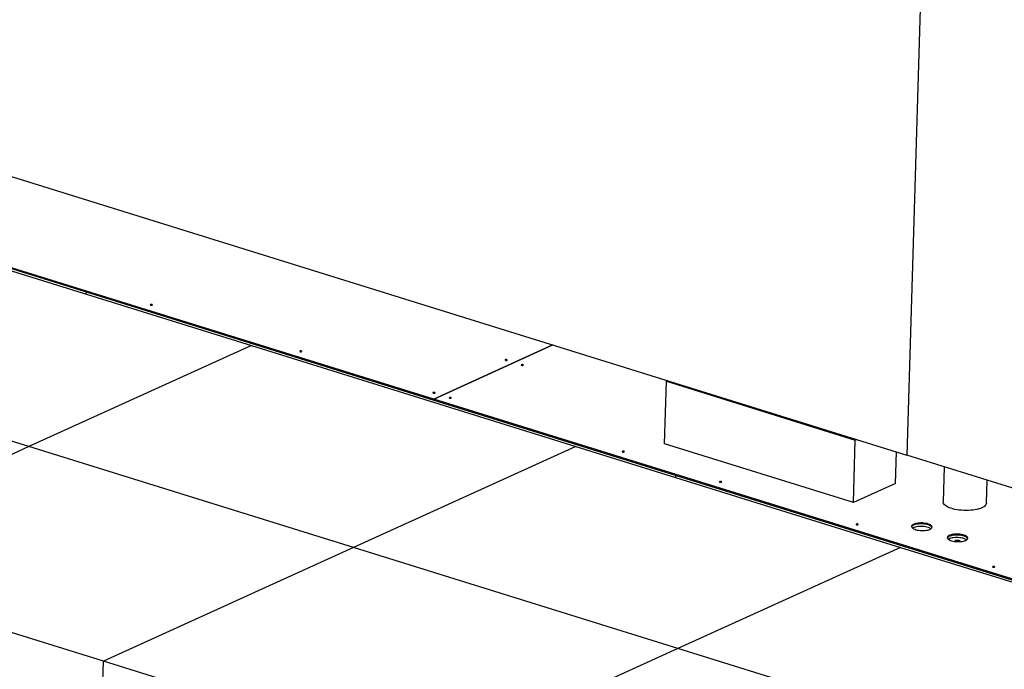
# Model space of a CAD drawing. Header units: millimetres. Extents: x 0 to 841, y 0 to 594.
# Tile 103 of 155: x 639 to 675, y 201 to 225. Entities that reach past the tile are written whole.
import ezdxf

# ---------------------------------------------------------------- set-up
doc = ezdxf.new("R2010")
doc.units = ezdxf.units.MM
doc.layers.add('TRAIT-FORT', color=4, linetype='Continuous', lineweight=25)

msp = doc.modelspace()

# ---------------------------------------------------------------- linework, layer by layer
at = {"layer": 'TRAIT-FORT', "color": 4, "linetype": 'Continuous', "lineweight": 25}
for p, q in [((672.92958, 266.62482), (671.19988, 208.88633)), ((672.66677, 257.85204), (671.19988, 208.88633)), ((555.27387, 244.94336), (671.19988, 208.88633)), ((626.67013, 219.36568), (653.88726, 210.90021)), ((653.8883, 210.93503), (626.67117, 219.40051)), ((635.33958, 216.58758), (647.21632, 212.8935)), ((641.16888, 214.77446), (641.1713, 214.85531)), ((639.07098, 209.1927), (627.19424, 212.88678)), ((647.21632, 212.8935), (639.07098, 209.1927)), ((647.21632, 212.8935), (659.09306, 209.19942)), ((658.24666, 212.91524), (653.8883, 210.93503)), ((653.8885, 210.93497), (658.24686, 212.91517)), ((662.33532, 209.30012), (662.40383, 211.58706)), ((662.44975, 211.60793), (662.40383, 211.58706)), ((662.40383, 211.58706), (669.31831, 209.43641)), ((653.88726, 210.90021), (653.8883, 210.93503)), ((653.88746, 210.9003), (653.88726, 210.90021)), ((653.8885, 210.93497), (653.88746, 210.90014)), ((653.88746, 210.90014), (684.27212, 201.44946)), ((684.27317, 201.48428), (653.8885, 210.93497)), ((669.2498, 207.14948), (669.31831, 209.43641)), ((669.36424, 209.45728), (669.31831, 209.43641)), ((639.07098, 209.1927), (629.91845, 205.03428)), ((650.94772, 205.49862), (639.07098, 209.1927)), ((659.09306, 209.19942), (650.94772, 205.49862)), ((659.09306, 209.19942), (670.9698, 205.50534)), ((669.2498, 207.14948), (662.33532, 209.30012)), ((670.79096, 207.84969), (670.8255, 209.00278)), ((685.41247, 204.46572), (671.19988, 208.88633)), ((672.57176, 208.45963), (672.53325, 207.17417)), ((662.74496, 208.06355), (662.74738, 208.1444)), ((674.12004, 207.12663), (674.14531, 207.9702)), ((670.79096, 207.84969), (669.2498, 207.14948)), ((650.94772, 205.49862), (641.79519, 201.3402)), ((662.82447, 201.80454), (650.94772, 205.49862)), ((670.9698, 205.50534), (662.82447, 201.80454)), ((670.9698, 205.50534), (682.84654, 201.81126)), ((641.79519, 201.3402), (629.91845, 205.03428)), ((662.82447, 201.80454), (653.67193, 197.64612)), ((674.70121, 198.11046), (662.82447, 201.80454)), ((641.75694, 200.06322), (641.79519, 201.3402)), ((653.67193, 197.64612), (641.79519, 201.3402))]:
    msp.add_line(p, q, dxfattribs=at)
at = {"layer": 'TRAIT-FORT', "color": 4, "linetype": 'Continuous', "lineweight": 25, "flags": 128}
for points in [[(643.57974, 214.37486), (643.58667, 214.37985), (643.58772, 214.38559), (643.58274, 214.39119), (643.57247, 214.3958), (643.5585, 214.39873), (643.54293, 214.39952), (643.52815, 214.39806), (643.5164, 214.39456), (643.50947, 214.38957), (643.50841, 214.38384), (643.5134, 214.37824), (643.52366, 214.37362), (643.53764, 214.3707), (643.5532, 214.36991), (643.56799, 214.37137), (643.57974, 214.37486)], [(649.05096, 212.67312), (649.05789, 212.67812), (649.05894, 212.68385), (649.05396, 212.68945), (649.04369, 212.69406), (649.02972, 212.69699), (649.01415, 212.69778), (648.99937, 212.69632), (648.98762, 212.69282), (648.98069, 212.68783), (648.97963, 212.6821), (648.98462, 212.6765), (648.99488, 212.67188), (649.00886, 212.66896), (649.02442, 212.66817), (649.03921, 212.66963), (649.05096, 212.67312)], [(656.56923, 212.35596), (656.57616, 212.36096), (656.57721, 212.36669), (656.57222, 212.37229), (656.56196, 212.3769), (656.54798, 212.37983), (656.53242, 212.38062), (656.51764, 212.37916), (656.50588, 212.37567), (656.49896, 212.37067), (656.4979, 212.36494), (656.50289, 212.35934), (656.51315, 212.35473), (656.52713, 212.3518), (656.54269, 212.35101), (656.55748, 212.35247), (656.56923, 212.35596)], [(657.16306, 212.17126), (657.16999, 212.17625), (657.17105, 212.18199), (657.16606, 212.18759), (657.1558, 212.1922), (657.14182, 212.19513), (657.12626, 212.19592), (657.11147, 212.19446), (657.09972, 212.19096), (657.09279, 212.18597), (657.09174, 212.18023), (657.09672, 212.17464), (657.10699, 212.17002), (657.12096, 212.1671), (657.13653, 212.1663), (657.15131, 212.16777), (657.16306, 212.17126)], [(653.92834, 211.15609), (653.93527, 211.16108), (653.93632, 211.16681), (653.93134, 211.17241), (653.92108, 211.17703), (653.9071, 211.17995), (653.89153, 211.18074), (653.87675, 211.17928), (653.865, 211.17579), (653.85807, 211.17079), (653.85702, 211.16506), (653.862, 211.15946), (653.87226, 211.15485), (653.88624, 211.15192), (653.90181, 211.15113), (653.91659, 211.15259), (653.92834, 211.15609)], [(654.52218, 210.97138), (654.52911, 210.97638), (654.53016, 210.98211), (654.52517, 210.98771), (654.51491, 210.99232), (654.50093, 210.99525), (654.48537, 210.99604), (654.47059, 210.99458), (654.45883, 210.99108), (654.45191, 210.98609), (654.45085, 210.98036), (654.45584, 210.97476), (654.4661, 210.97014), (654.48008, 210.96722), (654.49564, 210.96643), (654.51043, 210.96789), (654.52218, 210.97138)], [(660.85644, 209.00121), (660.86337, 209.0062), (660.86442, 209.01193), (660.85944, 209.01753), (660.84917, 209.02215), (660.8352, 209.02507), (660.81963, 209.02586), (660.80485, 209.0244), (660.7931, 209.02091), (660.78617, 209.01591), (660.78511, 209.01018), (660.7901, 209.00458), (660.80036, 208.99997), (660.81434, 208.99704), (660.8299, 208.99625), (660.84469, 208.99771), (660.85644, 209.00121)], [(664.41946, 207.89298), (664.42639, 207.89798), (664.42744, 207.90371), (664.42246, 207.90931), (664.4122, 207.91392), (664.39822, 207.91685), (664.38265, 207.91764), (664.36787, 207.91618), (664.35612, 207.91268), (664.34919, 207.90769), (664.34814, 207.90196), (664.35312, 207.89636), (664.36338, 207.89174), (664.37736, 207.88882), (664.39293, 207.88803), (664.40771, 207.88949), (664.41946, 207.89298)], [(673.95512, 206.95492), (673.90008, 206.93264), (673.83855, 206.91283), (673.77121, 206.8957), (673.69883, 206.88147), (673.62224, 206.87027), (673.5423, 206.86226), (673.45991, 206.85751), (673.37602, 206.85607), (673.29157, 206.85798), (673.20751, 206.86319), (673.1248, 206.87166), (673.04438, 206.88329), (672.96716, 206.89794), (672.89401, 206.91546), (672.82577, 206.93563), (672.7632, 206.95824), (672.70701, 206.98303), (672.65784, 207.00971), (672.61625, 207.03799), (672.58271, 207.06754), (672.5576, 207.09803), (672.54121, 207.12912), (672.53371, 207.16044), (672.53325, 207.17417)], [(674.12004, 207.12663), (674.11997, 207.12472), (674.11399, 207.0937), (674.09909, 207.06332), (674.07544, 207.03393), (674.0433, 207.00586), (674.00304, 206.97942), (673.95512, 206.95492)], [(669.41759, 206.33839), (669.42452, 206.34338), (669.42557, 206.34912), (669.42059, 206.35472), (669.41033, 206.35933), (669.39635, 206.36226), (669.38078, 206.36305), (669.366, 206.36159), (669.35425, 206.35809), (669.34732, 206.3531), (669.34627, 206.34737), (669.35125, 206.34177), (669.36151, 206.33715), (669.37549, 206.33423), (669.39106, 206.33343), (669.40584, 206.3349), (669.41759, 206.33839)], [(672.05025, 206.16842), (672.0817, 206.18538), (672.10545, 206.2041), (672.12095, 206.22414), (672.12783, 206.24505), (672.12594, 206.26632), (672.11531, 206.28747), (672.0962, 206.30799), (672.06904, 206.3274), (672.03449, 206.34525), (671.99335, 206.36112), (671.94659, 206.37464), (671.89529, 206.38549), (671.84067, 206.39342), (671.784, 206.39824), (671.72661, 206.39983), (671.66985, 206.39817), (671.61504, 206.39329), (671.56348, 206.3853), (671.51636, 206.37439), (671.4748, 206.36082), (671.43977, 206.3449), (671.41209, 206.32701), (671.39241, 206.30757), (671.38119, 206.28703), (671.37869, 206.26588), (671.38497, 206.24461), (671.39988, 206.22372), (671.42308, 206.20369), (671.45402, 206.185), (671.49198, 206.16809), (671.53606, 206.15335), (671.58524, 206.14113), (671.63835, 206.13172), (671.69416, 206.12533), (671.75136, 206.12211), (671.80861, 206.12215), (671.86455, 206.12543), (671.9179, 206.13188), (671.96738, 206.14136), (672.01185, 206.15364), (672.05025, 206.16842)], [(672.12513, 206.23067), (672.1249, 206.2315), (672.11427, 206.25264), (672.09515, 206.27316), (672.068, 206.29257), (672.03345, 206.31043), (671.99231, 206.3263), (671.94554, 206.33982), (671.89425, 206.35067), (671.83963, 206.35859), (671.78296, 206.36341), (671.72557, 206.36501), (671.6688, 206.36334), (671.614, 206.35846), (671.56243, 206.35047), (671.51532, 206.33956), (671.47376, 206.32599), (671.43873, 206.31007), (671.41105, 206.29218), (671.39137, 206.27274), (671.38095, 206.2545)], [(672.08412, 206.18696), (672.06522, 206.1997), (672.03067, 206.21756), (671.98953, 206.23343), (671.94276, 206.24695), (671.89147, 206.2578), (671.83684, 206.26572), (671.78017, 206.27054), (671.72278, 206.27214), (671.66602, 206.27047), (671.61122, 206.26559), (671.55965, 206.2576), (671.51254, 206.24669), (671.47098, 206.23312), (671.43595, 206.2172), (671.41873, 206.20689)], [(672.08412, 206.18696), (672.06522, 206.1997), (672.03067, 206.21756), (671.98953, 206.23343), (671.94276, 206.24695), (671.89147, 206.2578), (671.83684, 206.26572), (671.78017, 206.27054), (671.72278, 206.27214), (671.66602, 206.27047), (671.61122, 206.26559), (671.55965, 206.2576), (671.51254, 206.24669), (671.47098, 206.23312), (671.43595, 206.2172), (671.41873, 206.20689)], [(673.35749, 205.76183), (673.38894, 205.77878), (673.41269, 205.7975), (673.42819, 205.81755), (673.43507, 205.83845), (673.43318, 205.85973), (673.42255, 205.88087), (673.40343, 205.90139), (673.37628, 205.92081), (673.34173, 205.93866), (673.30059, 205.95453), (673.25382, 205.96805), (673.20253, 205.9789), (673.14791, 205.98682), (673.09124, 205.99164), (673.03385, 205.99324), (672.97708, 205.99157), (672.92228, 205.98669), (672.87071, 205.9787), (672.8236, 205.96779), (672.78204, 205.95422), (672.74701, 205.9383), (672.71933, 205.92042), (672.69965, 205.90097), (672.68842, 205.88044), (672.68592, 205.85928), (672.6922, 205.83801), (672.70712, 205.81712), (672.73032, 205.79709), (672.76126, 205.77841), (672.79922, 205.7615), (672.8433, 205.74676), (672.89248, 205.73454), (672.94559, 205.72512), (673.0014, 205.71873), (673.0586, 205.71552), (673.11584, 205.71555), (673.17179, 205.71883), (673.22513, 205.72529), (673.27462, 205.73477), (673.31908, 205.74704), (673.35749, 205.76183)], [(673.43191, 205.82563), (673.4215, 205.84605), (673.40239, 205.86657), (673.37524, 205.88598), (673.34069, 205.90383), (673.29955, 205.9197), (673.25278, 205.93322), (673.20149, 205.94407), (673.14686, 205.952), (673.09019, 205.95681), (673.0328, 205.95841), (672.97604, 205.95675), (672.92124, 205.95186), (672.86967, 205.94387), (672.82256, 205.93296), (672.781, 205.91939), (672.74597, 205.90348), (672.71829, 205.88559), (672.6986, 205.86615), (672.68819, 205.84791)], [(673.39135, 205.78037), (673.37246, 205.79311), (673.33791, 205.81096), (673.29677, 205.82683), (673.25, 205.84035), (673.1987, 205.8512), (673.14408, 205.85913), (673.08741, 205.86394), (673.03002, 205.86554), (672.97326, 205.86388), (672.91845, 205.85899), (672.86689, 205.851), (672.81977, 205.84009), (672.77822, 205.82652), (672.74318, 205.81061), (672.72597, 205.8003)], [(673.39135, 205.78037), (673.37246, 205.79311), (673.33791, 205.81096), (673.29677, 205.82683), (673.25, 205.84035), (673.1987, 205.8512), (673.14408, 205.85913), (673.08741, 205.86394), (673.03002, 205.86554), (672.97326, 205.86388), (672.91845, 205.85899), (672.86689, 205.851), (672.81977, 205.84009), (672.77822, 205.82652), (672.74318, 205.81061), (672.72597, 205.8003)], [(673.1551, 205.71922), (673.15576, 205.72179), (673.15306, 205.73275), (673.1418, 205.74316), (673.12299, 205.75209), (673.09829, 205.75874), (673.0699, 205.76252), (673.04034, 205.7631), (673.01223, 205.76043), (672.98809, 205.75474), (672.97004, 205.74655), (672.9597, 205.73656), (672.95798, 205.72569), (672.95813, 205.72512)], [(674.41572, 204.7838), (674.42265, 204.78879), (674.4237, 204.79452), (674.41872, 204.80012), (674.40845, 204.80474), (674.39448, 204.80766), (674.37891, 204.80846), (674.36413, 204.80699), (674.35238, 204.8035), (674.34545, 204.79851), (674.34439, 204.79277), (674.34938, 204.78717), (674.35964, 204.78256), (674.37362, 204.77963), (674.38918, 204.77884), (674.40397, 204.7803), (674.41572, 204.7838)]]:
    msp.add_lwpolyline(points, dxfattribs=at)

doc.saveas('drawing.dxf')
